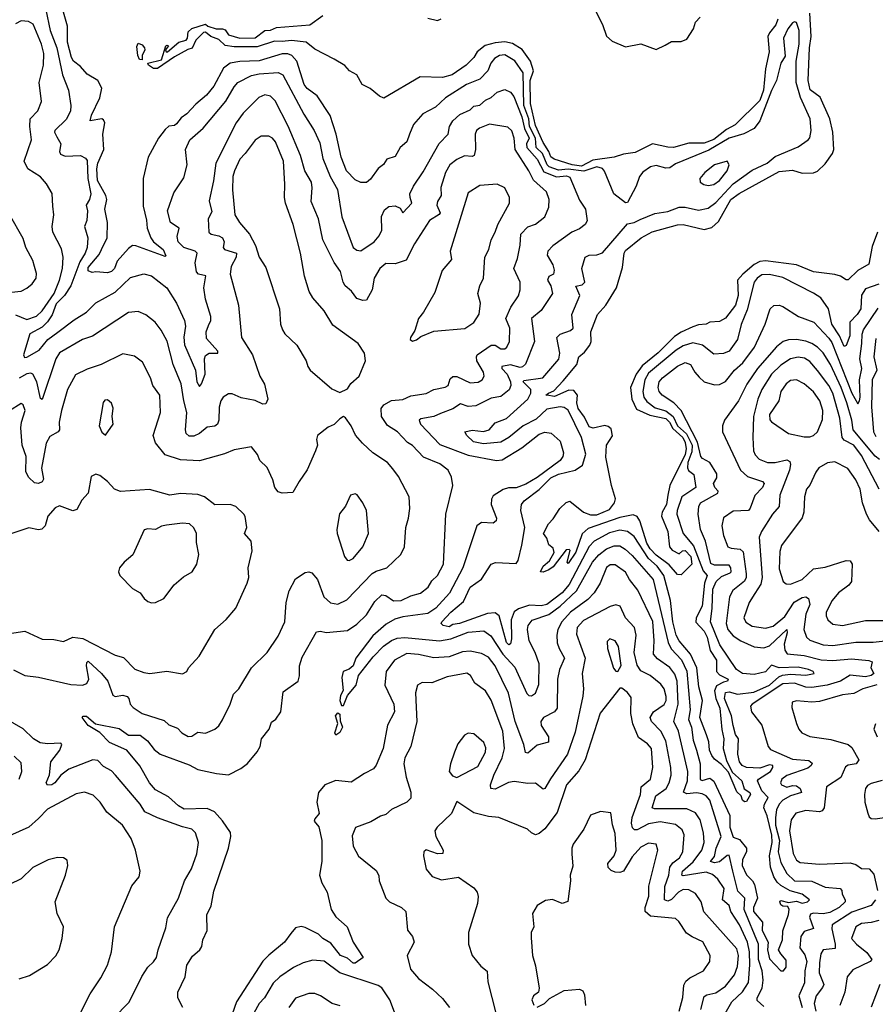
# Model space of a CAD drawing. Extents: x 1245432 to 1420865, y 606325 to 671314.
# Tile 205 of 256: x 1364687 to 1369147, y 619821 to 624952. Entities that reach past the tile are written whole.
import ezdxf

# ---------------------------------------------------------------- set-up
doc = ezdxf.new("R2010")
doc.units = 0

msp = doc.modelspace()

# ---------------------------------------------------------------- linework, layer by layer
at = {"layer": '0CON20XD'}
for points in [[(1367655, 625064.3), (1367725, 624926), (1367745.4, 624865.4), (1367775, 624840.5), (1367845, 624810), (1367925.4, 624825.4), (1368005, 624796.4), (1368050.7, 624819.3), (1368085, 624838.5), (1368135, 624837.9), (1368165, 624851.2), (1368198.5, 624905), (1368210.3, 624939.8), (1368233.8, 624965)], [(1367305, 622214.2), (1367319.9, 622305), (1367299.2, 622395), (1367302.4, 622425), (1367316.7, 622445), (1367395, 622503.8), (1367455, 622564.3), (1367495, 622584.3), (1367582.5, 622605), (1367620, 622630), (1367637.8, 622687.8), (1367615.3, 622775), (1367545, 622917.8), (1367525, 622931.5), (1367505, 622934.7), (1367435, 622922.8), (1367379.5, 622870.5), (1367311.7, 622835), (1367236.1, 622773.9), (1367195, 622750.6), (1367105, 622740.9), (1367052.3, 622752.3), (1367018.4, 622785), (1367007.1, 622805), (1367045, 622812.5), (1367103.8, 622806.2), (1367134.3, 622815), (1367165, 622850.8), (1367225, 622873.2), (1367335.9, 622974.1), (1367351.7, 623005), (1367351.7, 623025), (1367310.9, 623065), (1367315, 623071.5), (1367413.6, 623086.4), (1367497.8, 623182.2), (1367501.8, 623215), (1367486.5, 623295), (1367505, 623313.8), (1367558.1, 623331.9), (1367571.1, 623345), (1367564.7, 623415), (1367606.4, 623515), (1367586.1, 623563.9), (1367619.2, 623570.8), (1367632.1, 623585), (1367617.3, 623655), (1367633.6, 623715), (1367655, 623724.7), (1367695, 623726.4), (1367725, 623737.5), (1367855, 623887.5), (1367890, 623895), (1367921.2, 623911.2), (1367998.1, 623941.9), (1368065, 623953), (1368125, 623974.8), (1368155, 623974.7), (1368225, 623958.9), (1368275, 623969.8), (1368315, 623999.1), (1368405, 624096.3), (1368505, 624167.1), (1368583.6, 624205), (1368625, 624238.1), (1368745, 624288.5), (1368797.1, 624325), (1368805, 624336.7), (1368812.3, 624375), (1368807.2, 624435), (1368756.2, 624546.2), (1368733.6, 624625), (1368734.6, 624735.4), (1368749.5, 624825), (1368750.5, 624895), (1368735, 624937.1), (1368725, 624941.4), (1368714.7, 624935.3), (1368691.2, 624905), (1368668.4, 624855), (1368677.4, 624762.6), (1368654.2, 624725), (1368632.1, 624635), (1368605, 624582.9), (1368544.8, 624425.2), (1368514.8, 624385.2), (1368462.2, 624357.8), (1368385, 624334.8), (1368278.9, 624271.1), (1368105, 624200.9), (1368075, 624179.3), (1368055, 624178.6), (1368005, 624192.7), (1367975, 624184.6), (1367935, 624157.9), (1367917.3, 624135), (1367900, 624085), (1367855, 623998.8), (1367845, 623996.7), (1367783.8, 624043.8), (1367735, 624162), (1367725, 624176.2), (1367695.7, 624185.7), (1367626.7, 624163.3), (1367545, 624173.1), (1367495, 624167.8), (1367447, 624185), (1367435.8, 624195), (1367411.7, 624255), (1367378.6, 624285), (1367376.3, 624335), (1367345.1, 624395), (1367340.2, 624435), (1367314.8, 624505), (1367310.6, 624675), (1367267.8, 624737.8), (1367215, 624768.8), (1367187.5, 624765), (1367161.2, 624748.8), (1367143.4, 624725), (1367126.4, 624685), (1367085, 624641.8), (1367016.2, 624615), (1366906.2, 624545), (1366855, 624496.5), (1366787.9, 624462.1), (1366739.2, 624405), (1366719.5, 624355), (1366704.6, 624315.4), (1366669.4, 624285), (1366645, 624239.2), (1366601.2, 624225), (1366582.8, 624197.2), (1366555, 624175.8), (1366515, 624120), (1366495, 624103.3), (1366465, 624104.3), (1366435, 624116.9), (1366390.9, 624165), (1366362.3, 624235), (1366337.2, 624355), (1366305, 624452.5), (1366237.1, 624555), (1366185, 624592.6), (1366169.3, 624615), (1366131.6, 624735), (1366106.2, 624765), (1366085, 624774), (1366055, 624774.8), (1365935, 624736.6), (1365835, 624734.4), (1365785, 624724.8), (1365750.2, 624699.8), (1365698.8, 624605), (1365661.2, 624558.8), (1365605, 624512.3), (1365558.9, 624461.1), (1365529.5, 624440.5), (1365505, 624408.5), (1365495, 624401.2), (1365465, 624397.3), (1365445, 624379.5), (1365410.5, 624335), (1365356.5, 624235), (1365330.9, 624125), (1365330.1, 623980.1), (1365347.9, 623907.9), (1365351.8, 623865), (1365370.8, 623815), (1365384.7, 623794.7), (1365434.4, 623755), (1365448.3, 623721.7), (1365445, 623717.5), (1365293.4, 623773.4), (1365275, 623774.4), (1365255, 623760.4), (1365196, 623694), (1365181.1, 623655), (1365165, 623639.6), (1365145, 623633.5), (1365085, 623638), (1365065, 623634), (1365045, 623642.5), (1365045, 623661.2), (1365102.2, 623727.8), (1365114.3, 623755), (1365143.8, 623815), (1365144.7, 623895.3), (1365131.2, 623965), (1365141.6, 624015), (1365136.6, 624035), (1365093.2, 624113.2), (1365089.9, 624175), (1365095.3, 624205), (1365126, 624275), (1365120.9, 624355), (1365131, 624415), (1365125, 624429.6), (1365115, 624434.7), (1365054.4, 624425), (1365060.8, 624455), (1365105.5, 624545), (1365115.7, 624595), (1365094.2, 624635), (1365038.4, 624668.4), (1365005, 624707.7), (1364967.8, 624735), (1364956.6, 624755), (1364937.2, 624835), (1364937.3, 624917.3), (1364908.3, 625015)], [(1364822.9, 625002.9), (1364846.9, 624895), (1364881.1, 624805), (1364910.7, 624665), (1364942.5, 624585), (1364954.6, 624505), (1364952.1, 624475), (1364928.8, 624431.2), (1364870.9, 624375), (1364869.1, 624365), (1364880.8, 624340.9), (1364902.5, 624305), (1364894.2, 624265), (1364900.8, 624250.8), (1364925, 624240.9), (1365005, 624244.4), (1365030.3, 624230.3), (1365038.3, 624218.3), (1365042.6, 624125), (1365057.3, 624045), (1365052, 624015), (1365033.1, 623985), (1365040, 623955), (1365036.7, 623905), (1365025.5, 623874.5), (1365042.1, 623815), (1365038.4, 623765), (1365029.1, 623735), (1365000.5, 623689.5), (1364954.5, 623565), (1364920.1, 623515), (1364878.3, 623471.7), (1364856.6, 623413.4), (1364832.4, 623377.6), (1364805, 623350), (1364740, 623315), (1364707.9, 623205), (1364712.1, 623192.1), (1364725, 623193.1), (1364789.7, 623230.3), (1364833.8, 623285), (1364886.6, 623323.5), (1364971.4, 623388.6), (1365035, 623428), (1365085, 623477.1), (1365185, 623531.8), (1365265, 623609.3), (1365335, 623627.3), (1365375, 623618), (1365455, 623554.6), (1365504.6, 623475), (1365545.9, 623385), (1365552.1, 623355), (1365542.6, 623297.4), (1365546.9, 623256.9), (1365604.4, 623125), (1365611.2, 623065), (1365625, 623041.2), (1365635, 623053.8), (1365653.2, 623105), (1365650.4, 623185), (1365655, 623201.5), (1365675, 623214.2), (1365720, 623215), (1365720, 623225), (1365660.6, 623290.6), (1365658.9, 623325), (1365672.1, 623357.9), (1365682.8, 623385), (1365683, 623405), (1365655.7, 623495.7), (1365646.3, 623555), (1365656.6, 623616.6), (1365618.8, 623625), (1365608.2, 623638.2), (1365601.3, 623685), (1365612.7, 623735), (1365601.4, 623745), (1365543.5, 623765), (1365512.7, 623795), (1365507.3, 623822.7), (1365518.2, 623865), (1365473.8, 623895), (1365458.2, 623955), (1365490.9, 624049.1), (1365542.1, 624127.9), (1365559.6, 624195), (1365552.3, 624275), (1365573.8, 624326.2), (1365642.9, 624387.1), (1365762.2, 624527.8), (1365805, 624602.2), (1365824.8, 624625.2), (1365895, 624661.4), (1365935, 624669.6), (1366035, 624676.5), (1366057.9, 624665), (1366169, 624459), (1366221.8, 624375), (1366251, 624311), (1366267.9, 624227.9), (1366305.4, 624135.4), (1366342.9, 624067.1), (1366367.1, 623925), (1366425, 623764.4), (1366445, 623750.6), (1366465, 623748.1), (1366535, 623793.5), (1366561.3, 623825), (1366574.7, 623855), (1366573.3, 623926.7), (1366588.2, 623961.8), (1366611.7, 623978.3), (1366645, 623982.5), (1366669.6, 623969.6), (1366685, 623946), (1366731.8, 623995), (1366722.3, 624025), (1366720, 624045), (1366740.5, 624085), (1366790.7, 624159.3), (1366873.5, 624306.5), (1366919.6, 624355), (1366927.7, 624395), (1366945, 624425.6), (1366981.7, 624458.3), (1367035, 624482.4), (1367055, 624500.9), (1367085, 624506.8), (1367115, 624531.8), (1367145, 624545.6), (1367175, 624573.8), (1367215, 624588.5), (1367244.7, 624574.7), (1367262.2, 624552.3), (1367305, 624445.3), (1367317.4, 624385), (1367342.3, 624335), (1367328.9, 624305), (1367331.1, 624285), (1367384.9, 624225), (1367419.1, 624159.1), (1367485, 624133), (1367537.4, 624137.4), (1367555, 624131.1), (1367605, 624011.4), (1367635.3, 623965.3), (1367640.5, 623940.5), (1367645.7, 623904.3), (1367634.2, 623885), (1367605, 623861.5), (1367565, 623844.7), (1367466.5, 623773.5), (1367439.1, 623745), (1367436.2, 623725), (1367465.4, 623675), (1367472.5, 623647.5), (1367469.2, 623625), (1367445, 623613.1), (1367438, 623595), (1367456.3, 623565), (1367464.5, 623525), (1367405, 623436.9), (1367354.6, 623395), (1367370, 623275), (1367322.6, 623157.4), (1367307.4, 623142.6), (1367295, 623139.8), (1367245, 623152.6), (1367200.9, 623145), (1367200, 623135), (1367228.2, 623105), (1367245.2, 623065), (1367247.4, 623045), (1367237.5, 623022.5), (1367195, 622988.7), (1367145, 622978.9), (1367065, 622938.9), (1367025, 622935.9), (1366985, 622949.5), (1366945, 622924.7), (1366879.7, 622900.3), (1366845, 622884.7), (1366778.2, 622871.8), (1366769.4, 622865), (1366776.7, 622845), (1366877.5, 622737.5), (1367025, 622682.3), (1367172.5, 622655), (1367201.1, 622658.9), (1367305, 622721.5), (1367395, 622792.9), (1367425, 622802.7), (1367457.8, 622797.7), (1367504.7, 622755), (1367521.2, 622695), (1367517.4, 622675), (1367504.6, 622655), (1367385, 622566.4), (1367325, 622531.1), (1367275, 622512.6), (1367235, 622511.8), (1367206.7, 622503.3), (1367155, 622470.6), (1367146.4, 622453.6), (1367144.7, 622425), (1367172.2, 622355), (1367170.3, 622339.7), (1367155, 622329.2), (1367095, 622331.9), (1367069.4, 622315), (1366997.3, 622095), (1366927.1, 621962.9), (1366855.8, 621885), (1366815, 621858.3), (1366685, 621840.9), (1366642, 621828), (1366597.8, 621802.2), (1366527.9, 621742.1), (1366439.1, 621625), (1366425, 621585.8), (1366405, 621567.5), (1366373.9, 621556.1), (1366366, 621525), (1366373.9, 621456.1), (1366359.1, 621430.9), (1366355.6, 621405), (1366365, 621378.8), (1366375, 621378.8), (1366395, 621430), (1366441.2, 621485), (1366452.5, 621535), (1366529, 621631), (1366583, 621687), (1366625, 621717.7), (1366655, 621729.4), (1366695, 621732.7), (1366875, 621715.2), (1366933.7, 621726.3), (1367025, 621759.6), (1367106.5, 621766.5), (1367142, 621742), (1367205.1, 621645.1), (1367268.6, 621578.6), (1367330, 621440), (1367340, 621430), (1367355, 621428.9), (1367375, 621442.7), (1367393, 621487), (1367394.1, 621595), (1367374, 621654), (1367343.2, 621715), (1367334.6, 621775), (1367337.3, 621795), (1367357.9, 621822.1), (1367445, 621852.6), (1367503.6, 621895), (1367590, 621975), (1367672.9, 622125), (1367705, 622163), (1367745, 622195.2), (1367785, 622211), (1367815, 622209.8), (1367843.6, 622193.6), (1367879.5, 622159.5), (1367988, 622035), (1368066.3, 621706.3), (1368083.4, 621673.4), (1368136.3, 621616.3), (1368165, 621557.1), (1368182, 621355), (1368172.4, 621305), (1368189.2, 621265), (1368197.3, 621197.3), (1368214.9, 621144.9), (1368234, 621074), (1368233.1, 620993.1), (1368245, 620987.7), (1368285, 621000.2), (1368305, 620983.3), (1368388.8, 620805), (1368389.2, 620745), (1368405, 620692.9), (1368439.3, 620679.3), (1368474.8, 620635), (1368475.5, 620615), (1368453.6, 620575), (1368452.3, 620545), (1368475, 620496), (1368507.1, 620465), (1368517.8, 620445), (1368533.3, 620375), (1368511, 620325), (1368511.9, 620305), (1368559, 620249), (1368556.3, 620205), (1368588.9, 620145), (1368584.7, 620104.7), (1368595, 620058.5), (1368655, 619995.3), (1368667.5, 619995), (1368681.6, 620015), (1368681.9, 620051.9), (1368653.4, 620083.4), (1368642.5, 620105), (1368662.4, 620157.6), (1368665, 620203.8), (1368695, 620288.9), (1368698.3, 620315), (1368690.5, 620330.5), (1368665, 620332.3), (1368655, 620339.6), (1368649.3, 620355), (1368655, 620362.7), (1368695, 620352.5), (1368735, 620359.3), (1368765, 620348.6), (1368793.3, 620355), (1368804, 620365), (1368764.6, 620395), (1368702.6, 620412.6), (1368655, 620440.7), (1368635, 620457.6), (1368618.5, 620485), (1368600.9, 620535), (1368594.5, 620594.5), (1368608.5, 620665), (1368607.4, 620702.6), (1368582.7, 620802.7), (1368565.7, 620845), (1368569.4, 620865), (1368588.7, 620898.7), (1368555, 620934.4), (1368532.4, 620985), (1368538.4, 620995), (1368599.5, 621035), (1368612.3, 621055), (1368612.1, 621065), (1368595, 621069.9), (1368545, 621051.4), (1368474.9, 621054.9), (1368451.9, 621065), (1368439, 621085), (1368430.7, 621125), (1368433.8, 621203.8), (1368417.2, 621227.2), (1368405.3, 621274.7), (1368396.9, 621325), (1368360.6, 621415), (1368365, 621445.3), (1368385, 621449), (1368427.9, 621437.9), (1368512.8, 621447.2), (1368595, 621484.3), (1368643.2, 621526.8), (1368663.4, 621536.6), (1368705, 621541.4), (1368785, 621537.1), (1368827.5, 621545), (1368822.5, 621555), (1368798.1, 621565), (1368745, 621578.3), (1368645, 621574.3), (1368605, 621589.2), (1368575, 621553), (1368515, 621539.8), (1368455, 621544.5), (1368423.8, 621565), (1368336.1, 621695), (1368287.2, 621815), (1368297.1, 621885), (1368300.2, 621985), (1368317.9, 622025)], [(1368639.3, 624955), (1368628.7, 624925), (1368595, 624884.1), (1368587.2, 624865), (1368593.6, 624783.6), (1368573.7, 624695), (1368563.8, 624585), (1368545, 624530.8), (1368416.7, 624403.3), (1368370.4, 624379.6), (1368305, 624328.3), (1368255, 624307.8), (1368175, 624308.2), (1368095, 624285.9), (1368065, 624286.9), (1367985, 624305.2), (1367895, 624260.3), (1367835, 624251.6), (1367784.7, 624235.3), (1367675, 624219.4), (1367615, 624189.4), (1367566.1, 624195), (1367473.5, 624225), (1367455, 624238), (1367445.3, 624265.3), (1367415, 624311.7), (1367375, 624399.7), (1367349.5, 624515), (1367348.5, 624635), (1367364.5, 624685), (1367350, 624735), (1367306.5, 624796.5), (1367255, 624827.2), (1367215, 624835.9), (1367165, 624831.9), (1367112.8, 624817.2), (1367072.3, 624785), (1367053.8, 624755), (1367015, 624714.5), (1366941.2, 624665), (1366891.2, 624651.2), (1366775, 624654.4), (1366585, 624542.5), (1366562.7, 624552.7), (1366514.1, 624594.1), (1366472.5, 624615), (1366443.9, 624663.9), (1366406.7, 624685), (1366382.3, 624712.3), (1366326, 624746), (1366225, 624797.5), (1366180, 624835), (1366104.2, 624844.2), (1366055, 624837.9), (1366015, 624840.3), (1365925, 624810.3), (1365805, 624809.8), (1365757.4, 624817.4), (1365725, 624848.5), (1365683.5, 624863.5), (1365655, 624886), (1365645.8, 624885.8), (1365605.5, 624845), (1365586.4, 624803.6), (1365563.3, 624796.7), (1365495, 624758.2), (1365405, 624696.7), (1365385, 624696.8), (1365357.8, 624715), (1365354.4, 624725.6), (1365426.9, 624743.1), (1365448.8, 624815), (1365455, 624819.2), (1365463.3, 624815), (1365446.7, 624795), (1365450, 624785), (1365457.5, 624785), (1365517.5, 624835), (1365554.3, 624845.7), (1365561.3, 624855), (1365565, 624888), (1365583.8, 624906.2), (1365655, 624928), (1365667.3, 624917.3), (1365712, 624905), (1365744.1, 624904.1), (1365758.5, 624898.5), (1365775, 624873.1), (1365835, 624855.5), (1365915, 624856.9), (1365965, 624895.3), (1365995, 624897.7), (1366025, 624911.1), (1366200, 624925), (1366267.1, 624972.9)], [(1366815, 624960), (1366865, 624948.1), (1366884, 624956)], [(1367445, 622086), (1367415, 622072.5), (1367402.5, 622075), (1367415.4, 622105), (1367448, 622132), (1367472.8, 622175), (1367467.4, 622197.4), (1367445.3, 622215.3), (1367435, 622250), (1367418, 622275), (1367442.5, 622325), (1367468.3, 622351.7), (1367502.5, 622405), (1367535, 622436.7), (1367555, 622442.5), (1367626, 622385), (1367662.5, 622372.5), (1367695, 622372.5), (1367760.7, 622399.3), (1367787.1, 622435), (1367792, 622455), (1367771.2, 622525), (1367741.4, 622671.4), (1367746.4, 622735), (1367776.2, 622783.9), (1367769.4, 622819.4), (1367755, 622832.5), (1367736.8, 622836.8), (1367676.2, 622823.8), (1367655, 622830.4), (1367631.2, 622881.2), (1367597.7, 622925), (1367591.7, 622955), (1367594.9, 622995), (1367575, 623020.4), (1367548.7, 623021.3), (1367475, 622987.6), (1367435.5, 622994.5), (1367430, 622995), (1367443.3, 623005), (1367471.5, 623018.5), (1367519.6, 623070.4), (1367591.1, 623155), (1367601.1, 623195), (1367630.3, 623219.7), (1367658.1, 623255), (1367665.2, 623275), (1367663.3, 623325), (1367698, 623415), (1367742.1, 623465), (1367797.8, 623555), (1367829.5, 623660.5), (1367837.9, 623735), (1367845, 623750), (1367926.7, 623815), (1367983.5, 623846.5), (1368115, 623882.6), (1368145, 623884), (1368255, 623858.9), (1368295, 623868.6), (1368329.2, 623900.8), (1368393.3, 624015), (1368436.3, 624046.3), (1368645, 624161.6), (1368715, 624167.7), (1368765, 624152), (1368825, 624154.4), (1368845, 624161.7), (1368885, 624201.6), (1368923.3, 624255), (1368930.8, 624275), (1368926, 624365), (1368909.6, 624435), (1368858.7, 624548.7), (1368807.2, 624587.2), (1368795.8, 624635), (1368802.9, 624805), (1368812.5, 624865), (1368805.5, 624985)], [(1364665, 623413.1), (1364725, 623390.2), (1364775, 623407.4), (1364804.7, 623435), (1364866.4, 623525), (1364894, 623595), (1364911.2, 623655), (1364914.1, 623715), (1364905, 623758), (1364860, 623845), (1364857.1, 623875), (1364864.5, 623935), (1364860.3, 623979.7), (1364856.2, 624046.2), (1364827.4, 624097.4), (1364795, 624133.3), (1364730, 624175), (1364710, 624215), (1364749.6, 624325), (1364740, 624395), (1364742.4, 624435), (1364782.6, 624477.4), (1364801.3, 624525), (1364788.8, 624625), (1364812.2, 624715), (1364813.3, 624775), (1364801.5, 624825), (1364758.2, 624928.2), (1364733.1, 624943.1), (1364695, 624945.8), (1364665, 624931)], [(1365325, 624742.9), (1365311.5, 624745), (1365302.4, 624765), (1365297.1, 624812.9), (1365305, 624830), (1365325, 624821.5), (1365338, 624805), (1365339.7, 624795), (1365325.3, 624765), (1365325, 624742.9)], [(1365538.1, 619805), (1365512.2, 619855), (1365511, 619885), (1365549, 619965), (1365558.4, 620025), (1365587.2, 620072.8), (1365625.5, 620105), (1365637.1, 620122.9), (1365642.2, 620157.8), (1365663.9, 620205), (1365662.9, 620287.2), (1365684.4, 620335), (1365698.5, 620411.5), (1365775.2, 620635), (1365787.7, 620695), (1365786.5, 620716.5), (1365745, 620777.1), (1365702.5, 620825), (1365665, 620841.2), (1365545, 620838.8), (1365515.5, 620855), (1365462.4, 620902.4), (1365395, 620938.1), (1365364.4, 620975), (1365313.6, 621063.6), (1365245.8, 621145), (1365156.2, 621185), (1365105, 621237.5), (1365045, 621274.3), (1365012.5, 621315), (1365017.7, 621322.3), (1365035, 621321.9), (1365082.5, 621282.5), (1365205, 621258.6), (1365255, 621224.3), (1365315, 621223.8), (1365353.6, 621195), (1365388.5, 621148.5), (1365420, 621125), (1365569.9, 621069.9), (1365615, 621044.5), (1365713.7, 621023.7), (1365775, 621017.5), (1365840.3, 621049.7), (1365875, 621076.2), (1365925, 621136), (1365940, 621165), (1365946.9, 621205), (1365988.1, 621255), (1365998.9, 621291.1), (1366022.1, 621307.9), (1366049.2, 621345), (1366060.6, 621449.4), (1366138.1, 621505), (1366146.4, 621533.6), (1366145.9, 621585), (1366159.9, 621630.1), (1366235, 621761.4), (1366255, 621765.7), (1366285, 621758.8), (1366395, 621769.2), (1366445, 621802), (1366495, 621850), (1366539.1, 621920.9), (1366575, 621954.7), (1366595, 621951.8), (1366635, 621923.2), (1366675, 621925.3), (1366725, 621948.9), (1366776.5, 621963.5), (1366816.2, 621995), (1366835, 622027.8), (1366865, 622056.5), (1366895.3, 622115), (1366907.9, 622375), (1366945.6, 622525), (1366938, 622568), (1366920, 622605), (1366877.6, 622637.6), (1366791.4, 622671.4), (1366733.8, 622733.8), (1366709.3, 622749.3), (1366655.6, 622805), (1366605, 622836.7), (1366572.7, 622885), (1366571.8, 622925), (1366585, 622945.7), (1366625, 622968.2), (1366685, 622972.8), (1366725, 622991.8), (1366805, 623004), (1366845, 623025.3), (1366905, 623036.5), (1366919.6, 623045), (1366930.3, 623079.7), (1366945, 623092.3), (1366965, 623093), (1367035, 623060), (1367076.7, 623063.3), (1367097.5, 623075), (1367108.2, 623095), (1367104.5, 623115), (1367070, 623175), (1367067.5, 623195), (1367072.3, 623205), (1367145, 623255.2), (1367165, 623255.3), (1367195, 623237.3), (1367215, 623236.7), (1367225.5, 623245), (1367240.8, 623275), (1367242, 623345), (1367220.2, 623395), (1367246.4, 623453.6), (1367286.2, 623513.8), (1367295.4, 623545), (1367296.4, 623585), (1367262.3, 623655), (1367282.4, 623707.6), (1367296.4, 623776.4), (1367300, 623835), (1367335, 623872.7), (1367375, 623887.1), (1367424.3, 623925), (1367445.5, 623975), (1367447.3, 624015), (1367432.7, 624055), (1367365.7, 624115.7), (1367341.2, 624165), (1367268.9, 624275), (1367264.7, 624335), (1367252.3, 624372.3), (1367231.2, 624391.2), (1367135, 624406.8), (1367083.2, 624386.8), (1367068.9, 624375), (1367061.1, 624355), (1367062.8, 624275), (1367056.2, 624243.8), (1367045, 624238.8), (1367005, 624242), (1366965, 624223.9), (1366929.6, 624195), (1366906, 624155), (1366883, 624077), (1366884.5, 624035), (1366865.4, 624005), (1366861.3, 623985), (1366878.2, 623945), (1366873.5, 623936.5), (1366823.6, 623905), (1366745, 623783.1), (1366701, 623699), (1366645, 623680), (1366595, 623681.5), (1366563.8, 623656.2), (1366535.3, 623605), (1366525, 623544), (1366495, 623490.6), (1366475, 623489.2), (1366445, 623499.6), (1366416.8, 623536.8), (1366384.4, 623565), (1366372.7, 623585), (1366359.6, 623639.6), (1366326.2, 623686.2), (1366266.8, 623805), (1366245.4, 623915), (1366207.1, 624005), (1366212.3, 624075), (1366207.7, 624105), (1366174.1, 624165), (1366150, 624245), (1366086.5, 624396.5), (1366019.6, 624529.6), (1365995, 624553.8), (1365965, 624559.6), (1365934.3, 624545.7), (1365852.5, 624465), (1365815.7, 624414.3), (1365708.8, 624205), (1365697.3, 624112.7), (1365675, 624007.5), (1365689.2, 623950.8), (1365670, 623915), (1365673.5, 623845), (1365686, 623835), (1365725, 623826.3), (1365744.3, 623814.3), (1365752.8, 623795), (1365747.1, 623765), (1365754.3, 623754.3), (1365817.1, 623735), (1365816.4, 623715), (1365789.2, 623665), (1365784.5, 623625), (1365828.1, 623465), (1365843.2, 623295), (1365900.3, 623205), (1365938.9, 623095), (1365962.4, 623052.4), (1365981.1, 622975), (1365969.6, 622950.4), (1365955, 622949.1), (1365915, 622966.7), (1365841.9, 622981.9), (1365795, 623003.1), (1365775, 623002.5), (1365748, 622985), (1365735, 622966.2), (1365726.9, 622933.1), (1365725.9, 622865), (1365718.8, 622845), (1365705, 622833.1), (1365665, 622827.8), (1365624.4, 622795), (1365595, 622782.1), (1365571.1, 622781.1), (1365555.6, 622795), (1365551.2, 622815), (1365559.2, 622905), (1365543.1, 622965), (1365529.5, 623055), (1365487.5, 623155), (1365456.8, 623276.8), (1365424.7, 623334.7), (1365393.1, 623375), (1365345, 623413.3), (1365305, 623431.5), (1365255, 623426.5), (1365066.9, 623303.1), (1365014.7, 623285.3), (1364895, 623216), (1364875.7, 623185), (1364805, 622972), (1364795, 622978), (1364775.9, 623065), (1364755, 623104.6), (1364745, 623109.4), (1364725, 623106.7), (1364685, 623084)], [(1366355, 623010), (1366395, 623028.8), (1366413.4, 623056.6), (1366455.8, 623095), (1366490, 623175), (1366483.8, 623215), (1366452, 623265), (1366319.9, 623359.9), (1366275, 623435.6), (1366215, 623502.5), (1366195.6, 623535), (1366171.2, 623615), (1366150.4, 623735), (1366112.9, 623885), (1366073.4, 623995), (1366067.8, 624025), (1366069.7, 624095), (1366061.9, 624215), (1366021.1, 624315), (1366005, 624334.5), (1365985, 624345.5), (1365945, 624345.6), (1365915.3, 624324.7), (1365862.1, 624255), (1365835, 624224.4), (1365806.3, 624165), (1365798.6, 624135), (1365795.8, 624065), (1365808.2, 623935), (1365833.3, 623895), (1365884.6, 623835), (1365916, 623776), (1365934.6, 623715), (1365970.3, 623660.3), (1366040.9, 623445), (1366046.4, 623365), (1366056.2, 623336.2), (1366070, 623315), (1366131.4, 623255), (1366181.2, 623175), (1366188.8, 623145), (1366201.2, 623125), (1366315, 623027.5), (1366355, 623010)], [(1368275, 624087.9), (1368305, 624093.6), (1368335, 624114.1), (1368374.6, 624165), (1368385.5, 624195), (1368375, 624214.2), (1368307.8, 624195), (1368258.2, 624155), (1368231.4, 624125), (1368233.8, 624105), (1368253.4, 624093.4), (1368275, 624087.9)], [(1366735, 623277.5), (1366755, 623283.3), (1366778.8, 623301.2), (1366845, 623328.1), (1367007, 623343), (1367055, 623374.3), (1367082.2, 623417.8), (1367089.1, 623475), (1367074.6, 623525), (1367084.6, 623565), (1367104.6, 623605), (1367112, 623715), (1367133.1, 623755), (1367144, 623805), (1367166.2, 623845), (1367179.2, 623885), (1367240.5, 623995), (1367240.6, 624025), (1367216.2, 624075), (1367175, 624094), (1367085, 624088.2), (1367025, 624050), (1366930.9, 623745), (1366937, 623703), (1366889.2, 623645), (1366850.3, 623529.7), (1366792, 623428), (1366765.8, 623395), (1366747.3, 623332.7), (1366723.3, 623295), (1366722.5, 623285), (1366735, 623277.5)], [(1364645, 623531.8), (1364695, 623537.5), (1364725, 623552.2), (1364752.5, 623575), (1364772.5, 623605), (1364775, 623630), (1364764.2, 623665.8), (1364755, 623696.2), (1364719.1, 623765), (1364705, 623812), (1364635, 623936.7)], [(1369158.2, 623845), (1369130.7, 623769.3), (1369112.2, 623677.8), (1369055, 623644.7), (1369005, 623596.9), (1368995, 623595.7), (1368965, 623615.8), (1368935, 623624.4), (1368825, 623638.7), (1368735.1, 623675.2), (1368575, 623694.6), (1368545, 623691), (1368515, 623676.1), (1368456.1, 623626.1), (1368428.6, 623595), (1368432.4, 623515), (1368417.3, 623465), (1368365, 623396.8), (1368335, 623379.7), (1368285, 623375.3), (1368265, 623364.5), (1368225, 623361.8), (1368195, 623351.9), (1368135.6, 623324.4), (1368099.7, 623300.3), (1368015, 623215.2), (1367931.2, 623148.8), (1367900.2, 623105), (1367871, 623035), (1367876.8, 622975), (1367902.4, 622922.4), (1367971, 622891), (1368055, 622874.6), (1368074.6, 622855), (1368091.2, 622821.2), (1368142.9, 622775), (1368155, 622749.3), (1368160.9, 622715), (1368155, 622686.6), (1368076.3, 622525), (1368065.6, 622474.4), (1368058.8, 622425), (1368035.7, 622385), (1368032.4, 622365), (1368066.1, 622285), (1368074.7, 622204.7), (1368088.3, 622188.3), (1368125, 622168.8), (1368142.5, 622185), (1368155, 622186.5), (1368185.3, 622154.7), (1368190, 622115), (1368135, 622059.2), (1368115, 622060.8), (1368071.5, 622111.5), (1368005, 622161.4), (1367973.7, 622195), (1367956.5, 622225), (1367919.8, 622339.8), (1367905, 622362.7), (1367885, 622371.6), (1367815, 622358.7), (1367649.5, 622300.5), (1367618, 622272), (1367585, 622176.7), (1367545, 622117.5), (1367540, 622125), (1367556.7, 622186.7), (1367551.7, 622191.7), (1367535, 622190), (1367468.5, 622101.5), (1367445, 622086)], [(1369165, 623574.1), (1369095, 623550), (1369075, 623515.8), (1369071.2, 623445), (1369052.5, 623415), (1369013.6, 623375), (1369013.8, 623305), (1368995, 623254.3), (1368985, 623249.2), (1368959.3, 623305), (1368920.4, 623365), (1368903.2, 623445), (1368862.3, 623502.3), (1368825, 623527.5), (1368665, 623608.8), (1368595.3, 623624.7), (1368555, 623622.3), (1368530, 623605), (1368515, 623583.3), (1368479.2, 623440.8), (1368446.8, 623363.2), (1368428.1, 623285), (1368385, 623225.4), (1368355, 623212.1), (1368305, 623208.9), (1368245.8, 623255.8), (1368195, 623267.5), (1368145, 623253.1), (1368109.5, 623229.5), (1367965, 623110), (1367945.1, 623074.9), (1367934.4, 623015), (1367939.6, 622985), (1367955, 622962.6), (1367999, 622929), (1368055, 622912.9), (1368093.3, 622883.3), (1368115.3, 622835), (1368163.3, 622793.3), (1368192.1, 622735), (1368189.5, 622700.6), (1368169.7, 622645), (1368167.3, 622617.3), (1368173.1, 622603.1), (1368201.3, 622581.3), (1368210.5, 622515), (1368138.9, 622465), (1368113.3, 622395), (1368111.6, 622375), (1368144.7, 622275), (1368199.7, 622209.7), (1368249.9, 622079.9), (1368270.4, 622055), (1368256, 622015), (1368243.4, 621896.6), (1368212.5, 621835), (1368211.7, 621811.7), (1368254.2, 621765), (1368270.7, 621735), (1368285.9, 621665), (1368319.5, 621615), (1368318.4, 621555), (1368335, 621538.6), (1368380.4, 621515), (1368376.7, 621505), (1368355, 621500.5), (1368319.6, 621480.4), (1368308.5, 621455), (1368314.7, 621415), (1368336.6, 621365), (1368346.5, 621253.5), (1368356.6, 621205), (1368352.8, 621155), (1368371.3, 621091.3), (1368400.1, 621030.1), (1368451.5, 620985), (1368463.8, 620943.8), (1368493.3, 620925), (1368495.7, 620915), (1368475, 620877.5), (1368465, 620876.7), (1368454.2, 620885), (1368447, 620907), (1368425, 620928.8), (1368380.8, 621030.8), (1368345, 621070.9), (1368307.9, 621097.9), (1368295, 621118.5), (1368282.7, 621145), (1368278.5, 621188.5), (1368266.3, 621225), (1368231.9, 621315), (1368245.3, 621405), (1368226.2, 621476.2), (1368215.8, 621575), (1368182.8, 621645), (1368125, 621714.4), (1368108.8, 621745), (1368090.7, 621815), (1368079.8, 621925), (1368043.6, 622055), (1368010.5, 622105), (1367963.8, 622145), (1367889.4, 622259.4), (1367855, 622285.7), (1367815, 622291.4), (1367761.9, 622278.1), (1367681.4, 622235), (1367655, 622207.2), (1367551.2, 622008.8), (1367513.8, 621965), (1367435, 621905.1), (1367405, 621897.7), (1367345, 621900.4), (1367287.6, 621882.4), (1367265, 621867), (1367249.5, 621825), (1367250.5, 621725), (1367245, 621698.8), (1367236.3, 621693.7), (1367225, 621705.8), (1367186.2, 621845), (1367165, 621861.6), (1367125, 621857.8), (1366978.8, 621805), (1366945, 621800.2), (1366925, 621788.7), (1366894.4, 621795), (1366884.2, 621805), (1366886.9, 621815), (1366934.2, 621865), (1367000.5, 621919.5), (1367035, 621994.5), (1367095, 622036.7), (1367145, 622114), (1367167, 622123), (1367275, 622118.8), (1367286.1, 622133.9), (1367305, 622214.2)], [(1368317.9, 622025), (1368345, 622051.2), (1368389.7, 622070.3), (1368394.8, 622075.2), (1368393.9, 622095), (1368385, 622110), (1368309, 622109), (1368288.8, 622118.8), (1368261.1, 622235), (1368236.2, 622295), (1368223.5, 622375), (1368226.4, 622415), (1368236, 622434), (1368326.2, 622485), (1368327.3, 622495), (1368309.7, 622515), (1368302.5, 622535), (1368320.9, 622565), (1368321.1, 622585), (1368284.6, 622645), (1368245.3, 622665.3), (1368237.5, 622675), (1368220, 622750), (1368134.8, 622914.8), (1368095.8, 622955.8), (1368035, 622996.1), (1368020, 623015), (1368015.3, 623035), (1368020.7, 623065), (1368036.8, 623085), (1368115, 623145.8), (1368155, 623165.9), (1368183.6, 623155), (1368205.4, 623115), (1368228.4, 623088.4), (1368255, 623065.3), (1368308.7, 623048.7), (1368335, 623050.7), (1368365, 623066.2), (1368412.8, 623125), (1368456.5, 623163.5), (1368516.3, 623245), (1368572.7, 623365), (1368599.4, 623445), (1368618.3, 623461.7), (1368645, 623464.4), (1368665, 623457.8), (1368746, 623405), (1368825.3, 623375.2), (1368905, 623293.1), (1368919.2, 623269.2), (1369024, 623005), (1369055, 622950.8), (1369065, 622966), (1369067.4, 622985), (1369064.5, 623075), (1369075.6, 623135), (1369066.6, 623185), (1369076.1, 623263.9), (1369077.6, 623312.4), (1369084.4, 623335), (1369161.3, 623448.7)], [(1369169.1, 622660.9), (1369145, 622677.2), (1369031.8, 622815), (1369023.9, 622865), (1368998.1, 622955), (1368968.6, 623035), (1368912.8, 623155), (1368875, 623215.8), (1368845, 623245.7), (1368815, 623265.2), (1368785, 623277.3), (1368735, 623285.2), (1368695, 623284.2), (1368665.6, 623274.4), (1368632.4, 623247.6), (1368533.3, 623135), (1368477.8, 623052.2), (1368433.9, 622966.1), (1368360, 622865), (1368350, 622835), (1368350.6, 622805), (1368444.6, 622605), (1368481.1, 622571.1), (1368558, 622545), (1368567.3, 622535), (1368558.5, 622515), (1368518.3, 622471.7), (1368495, 622406), (1368485.3, 622394.7), (1368405, 622391.1), (1368354.7, 622355.3), (1368346.2, 622315), (1368355, 622263.8), (1368377.5, 622205), (1368395, 622197.5), (1368442.5, 622192.5), (1368458.7, 622178.7), (1368474.3, 622065), (1368473.8, 622045), (1368465, 622026.9), (1368403.2, 621976.8), (1368385.8, 621944.2), (1368370, 621805), (1368378.1, 621775), (1368405, 621740.7), (1368445, 621715.3), (1368515, 621684.7), (1368565, 621678.1), (1368595, 621688.4), (1368685, 621774.2), (1368687.7, 621757.7), (1368672.2, 621697.8), (1368675.8, 621665.8), (1368687.5, 621647.5), (1368775, 621638.8), (1368865, 621616.6), (1368925, 621613.3), (1369021.9, 621621.9), (1369113, 621613), (1369130, 621605), (1369123.7, 621575), (1369138.8, 621545), (1369125.4, 621535), (1369095, 621527.3), (1369015, 621536.7), (1368965.4, 621504.7), (1368895, 621484.1), (1368815, 621472.5), (1368785, 621474.2), (1368725, 621494.9), (1368665, 621490.9), (1368504.7, 621385.3), (1368496.9, 621375), (1368500.5, 621345), (1368555.5, 621275), (1368588.1, 621165), (1368599.6, 621149.6), (1368715, 621098.2), (1368800.9, 621090.9), (1368817.4, 621077.4), (1368813.1, 621065), (1368795, 621051.3), (1368685, 621013.3), (1368659.5, 620995), (1368651.8, 620975), (1368658.5, 620965), (1368685, 620952.8), (1368715, 620961.1), (1368735, 620959.8), (1368754.7, 620945), (1368762.5, 620925), (1368705, 620907), (1368663.8, 620885), (1368645.7, 620864.3), (1368632.3, 620835), (1368625.8, 620794.2), (1368626.7, 620755), (1368646.9, 620675), (1368641, 620615), (1368655, 620560.9), (1368685, 620502.5), (1368725, 620464.8), (1368815, 620462.7), (1368885, 620430.8), (1368963.3, 620425), (1368972.5, 620415), (1368973.3, 620395), (1368990, 620365), (1368989.1, 620355), (1368958.6, 620325), (1368909.5, 620300.5), (1368875, 620292), (1368823.8, 620296.2), (1368809.1, 620290.9), (1368803.5, 620275), (1368824.5, 620215.5), (1368775, 620199.8), (1368758.5, 620175), (1368754, 620115), (1368778.7, 620078.7), (1368789.5, 620045), (1368779.6, 619995), (1368777.3, 619932.7), (1368747.3, 619865), (1368765.1, 619805)], [(1369148.6, 623291.4), (1369138.1, 623195), (1369154.4, 623125), (1369131, 623075), (1369126.9, 622935), (1369137.9, 622805), (1369149.7, 622779.7)], [(1364655, 621563.3), (1364715, 621533.8), (1364785.3, 621525.3), (1364953.1, 621486.9), (1365015, 621483.4), (1365036.7, 621493.3), (1365047.8, 621515), (1365035.3, 621584.7), (1365037.6, 621602.4), (1365045, 621610), (1365113.8, 621545), (1365147.2, 621505), (1365172.2, 621432.2), (1365185, 621425.5), (1365225, 621431.5), (1365247.1, 621425), (1365256.2, 621415), (1365263.8, 621385), (1365278.6, 621368.6), (1365325, 621336.9), (1365440.9, 621300.9), (1365465, 621277.8), (1365510, 621260), (1365532, 621235), (1365565, 621216), (1365585, 621218.6), (1365615, 621240), (1365655, 621234.3), (1365704.4, 621255.6), (1365725, 621272), (1365745, 621304), (1365784.5, 621385), (1365801.9, 621438.1), (1365829.4, 621465), (1365895.6, 621575), (1365977.5, 621655), (1366035, 621738.8), (1366070, 621815), (1366075.5, 621915), (1366092.3, 621975), (1366125, 622038.9), (1366175, 622071.2), (1366195, 622074.5), (1366209.1, 622069.1), (1366238.8, 622035), (1366272.1, 621945), (1366306.6, 621913.4), (1366345, 621906.6), (1366391.7, 621928.3), (1366525, 622065.5), (1366545, 622078), (1366600.8, 622095), (1366674.5, 622165.5), (1366692.9, 622205), (1366700.5, 622305), (1366714.4, 622355), (1366720.6, 622405), (1366716.9, 622465), (1366661.2, 622571.2), (1366631.7, 622611.7), (1366604.3, 622645), (1366527.5, 622695), (1366474.7, 622744.7), (1366437, 622787), (1366414.2, 622835), (1366385, 622877.5), (1366375, 622883.3), (1366355, 622872.5), (1366326.7, 622843.3), (1366295, 622829.2), (1366238.8, 622785), (1366233.8, 622765), (1366239.2, 622735), (1366228.5, 622705), (1366185, 622606.2), (1366144.4, 622545), (1366111.2, 622488.8), (1366055.6, 622484.4), (1366035, 622491.1), (1366016.5, 622515), (1366006.8, 622555), (1365977.6, 622617.6), (1365938.1, 622655), (1365926, 622686), (1365895, 622726), (1365805, 622710), (1365755, 622688.9), (1365625, 622653.8), (1365525, 622657.7), (1365445, 622684.4), (1365395, 622746.2), (1365383.3, 622785), (1365420.6, 622905), (1365417.9, 622995), (1365380.6, 623045), (1365368.9, 623085), (1365327.8, 623167.8), (1365285, 623197.8), (1365225, 623210.6), (1365112.5, 623155), (1365039.4, 623130.6), (1364978.5, 623101.5), (1364937.1, 623025), (1364904.7, 622915), (1364893.3, 622855), (1364894.5, 622815), (1364888.1, 622805), (1364845, 622779.6), (1364825.6, 622744.4), (1364801.3, 622615), (1364812, 622558), (1364805, 622544.2), (1364785, 622535.8), (1364765, 622539.2), (1364735, 622566.4), (1364718.8, 622595), (1364720.3, 622675), (1364700.8, 622735), (1364692.9, 622825), (1364696, 622854), (1364716.7, 622915), (1364705.7, 622945), (1364695, 622952), (1364635, 622912.9)], [(1369167.3, 622505), (1369075, 622680.6), (1369035, 622735.2), (1368985, 622761), (1368974.6, 622774.6), (1368962.3, 622875), (1368924.9, 623004.9), (1368904.8, 623045), (1368845, 623124.6), (1368805, 623170), (1368777.5, 623187.5), (1368745, 623192.7), (1368705, 623184.7), (1368655, 623151.7), (1368605, 623104.7), (1368554.3, 623025.7), (1368533.9, 622975), (1368511, 622885), (1368508.8, 622775), (1368512.4, 622705), (1368519.7, 622685), (1368541.9, 622661.9), (1368583.9, 622643.9), (1368625, 622644.3), (1368685, 622659.1), (1368700.5, 622650.5), (1368704.7, 622634.7), (1368699.8, 622605), (1368649.1, 622475), (1368645.5, 622415), (1368611.1, 622375), (1368553.2, 622285), (1368541.1, 622255), (1368557.4, 622045), (1368549.4, 622010.6), (1368517.9, 621962.1), (1368488.3, 621915), (1368462.2, 621835), (1368472.5, 621812.5), (1368505, 621792.1), (1368575, 621780.6), (1368615, 621791.6), (1368675, 621842.4), (1368724, 621916), (1368765, 621940.9), (1368784.7, 621944.8), (1368797.8, 621935), (1368804.8, 621905), (1368784.8, 621855), (1368774.7, 621775), (1368787.2, 621735), (1368805, 621718.6), (1368875, 621694.8), (1368925, 621691.6), (1369045, 621708.3), (1369135, 621707.8), (1369245, 621721.1)], [(1368805, 622777.5), (1368825, 622784.4), (1368845.4, 622805), (1368871.5, 622868.5), (1368873.3, 622915), (1368857.9, 622965), (1368825, 623012.3), (1368775, 623053.8), (1368735, 623074.6), (1368705, 623071.5), (1368681.8, 623055), (1368654.7, 623015), (1368644.5, 622965), (1368595.9, 622895), (1368597.2, 622867.2), (1368605, 622856.4), (1368695, 622796.2), (1368775, 622778.2), (1368805, 622777.5)], [(1365135, 622787.5), (1365174, 622845), (1365169.2, 622885), (1365175, 622927.5), (1365165, 622953.8), (1365145, 622971.2), (1365131.2, 622968.8), (1365122.7, 622957.3), (1365101.2, 622835), (1365115, 622802.5), (1365135, 622787.5)], [(1369166, 622285), (1369115.6, 622345), (1369100, 622375), (1369079.6, 622435), (1369068.2, 622505), (1369044.7, 622555), (1369003.1, 622613.1), (1368935, 622647.5), (1368897, 622643), (1368852.7, 622617.3), (1368835.9, 622594.1), (1368805, 622526.2), (1368787.5, 622505), (1368777.5, 622465), (1368774.2, 622385), (1368765, 622355.7), (1368657.2, 622212.8), (1368649.2, 622180.8), (1368645, 622090), (1368666.7, 622025), (1368682, 622012), (1368705, 622010.4), (1368765, 622035.3), (1368825, 622090.4), (1368885, 622098.4), (1368995, 622134.2), (1369015, 622132.7), (1369025.9, 622115), (1369023.1, 622025), (1369008.9, 622005), (1368955.5, 621965), (1368921.5, 621925), (1368891.3, 621865), (1368890.4, 621845), (1368898.5, 621825), (1368925, 621801.5), (1368975, 621795.9), (1369095, 621820.7), (1369185, 621820.4)], [(1364633.9, 621753.9), (1364715, 621765.6), (1364804.1, 621724.1), (1364865, 621722.5), (1364915, 621711.4), (1364965, 621734.2), (1365017.3, 621727.3), (1365185, 621640), (1365227.6, 621627.6), (1365288.1, 621568.1), (1365335, 621549.4), (1365365, 621545.8), (1365455, 621557.5), (1365535, 621543.8), (1365558.8, 621555), (1365568, 621575), (1365622, 621635), (1365705, 621774), (1365763.2, 621826.8), (1365814.2, 621885.8), (1365872.5, 622015), (1365881.2, 622045), (1365877.5, 622095), (1365898.9, 622185), (1365893.3, 622235), (1365859.2, 622275), (1365871.4, 622305), (1365862.5, 622362.5), (1365855.7, 622375.7), (1365813.3, 622415), (1365785, 622425.8), (1365705, 622424.4), (1365650.6, 622465), (1365615, 622478.2), (1365525, 622483.8), (1365470, 622475), (1365364.4, 622504.4), (1365213.4, 622493.4), (1365181.2, 622505), (1365145, 622546.2), (1365105, 622577.5), (1365085, 622583.3), (1365059.3, 622570.7), (1365044.4, 622485), (1365011.1, 622448.9), (1364985, 622400), (1364965, 622392.5), (1364895, 622417.9), (1364871.5, 622408.5), (1364834.4, 622365), (1364820, 622315), (1364802.4, 622297.6), (1364785, 622294.4), (1364735, 622304.5), (1364631.1, 622268.9)], [(1366405, 622133.1), (1366425, 622144.3), (1366475, 622204.3), (1366505.4, 622275), (1366494.2, 622395), (1366476.2, 622435), (1366445.7, 622475.7), (1366435, 622481.2), (1366411.2, 622475), (1366385, 622416.7), (1366353.7, 622376.3), (1366340, 622295), (1366341.4, 622275), (1366379.4, 622155), (1366393.8, 622135), (1366405, 622133.1)], [(1365375, 621912.5), (1365395, 621914.4), (1365438.8, 621935), (1365493.1, 622006.9), (1365541.7, 622048.3), (1365585.8, 622075), (1365610, 622115), (1365621.4, 622165), (1365608, 622228), (1365608.9, 622275), (1365594.1, 622304.1), (1365572, 622325), (1365535, 622329.2), (1365451.8, 622318.2), (1365427.2, 622312.8), (1365395, 622295.8), (1365355, 622299.4), (1365336.9, 622293.1), (1365277.2, 622162.8), (1365231.2, 622125), (1365206.7, 622095), (1365202.5, 622075), (1365208.8, 622055), (1365275, 621987.1), (1365314.6, 621964.6), (1365335.6, 621935), (1365355, 621920), (1365375, 621912.5)], [(1368565, 619809.6), (1368531.7, 619841.7), (1368531.4, 619855), (1368556.3, 619905), (1368562.8, 619947.2), (1368556.8, 619995), (1368538.2, 620055), (1368537, 620135), (1368463.6, 620315), (1368466.4, 620375), (1368430.2, 620410.2), (1368404.3, 620515), (1368385, 620597.9), (1368375, 620595.9), (1368335, 620563), (1368309, 620559), (1368287.3, 620565), (1368308, 620592), (1368317.8, 620635), (1368342.7, 620695), (1368284.3, 620884.3), (1368265, 620907.3), (1368245, 620918.4), (1368215, 620922.7), (1368165, 620917.8), (1368146.5, 620926.5), (1368166.9, 620985), (1368169.2, 621035), (1368120.9, 621245), (1368095.7, 621295.7), (1368119.2, 621385), (1368114.1, 621505), (1368101.7, 621541.7), (1368075, 621576.1), (1368011.3, 621621.3), (1367991.3, 621645), (1367993.6, 621715), (1367986.5, 621816.5), (1367908.9, 621978.9), (1367865.3, 622035), (1367845, 622073.1), (1367790.8, 622110.8), (1367765, 622110.5), (1367745, 622098), (1367712.2, 622015), (1367682.2, 621965), (1367648.7, 621931.3), (1367557.6, 621865), (1367513.2, 621815), (1367491.9, 621775), (1367485.9, 621745), (1367488.9, 621705), (1367498.2, 621675), (1367526.5, 621625), (1367500.9, 621565), (1367490.7, 621515), (1367487.9, 621365), (1367475, 621344.4), (1367417.5, 621315), (1367403.8, 621295), (1367405, 621274.2), (1367442.9, 621215), (1367442.5, 621187.5), (1367385, 621171.3), (1367335, 621130), (1367324, 621134), (1367314.4, 621174.4), (1367268.9, 621295), (1367235, 621441.9), (1367165.7, 621585), (1367130, 621630), (1367095, 621648.4), (1367035, 621661.6), (1366995, 621657.6), (1366925, 621632.5), (1366845, 621627.5), (1366765, 621644.7), (1366705, 621648.9), (1366640.5, 621615), (1366597.7, 621555), (1366590, 621485), (1366637.2, 621385), (1366640.5, 621345), (1366604.7, 621275), (1366582.5, 621155), (1366545, 621067.5), (1366530.9, 621049.1), (1366485, 621023.6), (1366415, 620978.9), (1366335, 620987.5), (1366278.1, 620965), (1366244.3, 620925), (1366236, 620875), (1366248.1, 620815), (1366225, 620788), (1366222.2, 620775), (1366246.6, 620746.6), (1366261.8, 620675), (1366262.7, 620565), (1366249.4, 620495), (1366261.8, 620455), (1366289.7, 620405), (1366310.2, 620315), (1366335, 620277.7), (1366394.5, 620224.5), (1366424.5, 620144.5), (1366477.5, 620065), (1366435, 620035.4), (1366424.7, 620035), (1366395, 620062.3), (1366359.8, 620075), (1366309.2, 620139.2), (1366267.2, 620165), (1366245, 620186.3), (1366175, 620222.2), (1366155, 620226.5), (1366125, 620220.5), (1366099.6, 620190.4), (1366067.3, 620145), (1365985, 620078.1), (1365955, 620045.8), (1365817, 619835), (1365772.7, 619705)], [(1368343.2, 619736.8), (1368398.1, 619835), (1368455, 619885.9), (1368485.7, 619934.3), (1368492.9, 620027.1), (1368490.7, 620095), (1368481.3, 620145), (1368438.6, 620235), (1368393.8, 620305), (1368385, 620335.5), (1368349.7, 620365), (1368359.4, 620425), (1368325, 620474), (1368297.3, 620497.3), (1368265, 620510.2), (1368145, 620491.1), (1368137.5, 620495), (1368141.5, 620515), (1368196.9, 620563.1), (1368243.3, 620625), (1368254.2, 620665), (1368251.1, 620715), (1368233.1, 620783.1), (1368208.7, 620818.7), (1368165, 620839), (1368085, 620839.7), (1367995, 620839.8), (1367983.9, 620845), (1368003.3, 620906.7), (1368055.8, 620945), (1368072.6, 620975), (1368082.9, 621015), (1368081, 621055), (1368055.6, 621195), (1368028.3, 621245), (1367979.3, 621295), (1367973.4, 621315), (1367990, 621345), (1368046.8, 621383.2), (1368056.8, 621405), (1368057, 621425), (1368047, 621465), (1368029.2, 621489.2), (1367973.5, 621535), (1367925, 621558.9), (1367905, 621588.2), (1367889.7, 621655), (1367900.3, 621745), (1367891.5, 621785), (1367845.2, 621835.2), (1367816.5, 621895), (1367795, 621903.6), (1367765, 621893.8), (1367625, 621820.9), (1367593.2, 621785), (1367589.7, 621750.3), (1367634.1, 621625), (1367619.1, 621545), (1367626, 621465), (1367622.7, 621427.3), (1367581.5, 621238.5), (1367542.6, 621125), (1367453, 620997), (1367425, 620946), (1367415, 620941.9), (1367375, 620973.1), (1367335, 620971.8), (1367265, 620982.2), (1367235, 620977.5), (1367165, 620941.8), (1367142.2, 620945), (1367141.1, 620965), (1367157.6, 621015), (1367202.5, 621105), (1367213.6, 621155), (1367205.7, 621245), (1367145, 621405.5), (1367115, 621454.5), (1367060, 621495), (1367037.1, 621535), (1367017.2, 621547.2), (1366915, 621526.8), (1366835.6, 621495.6), (1366785, 621498.1), (1366760, 621485), (1366749.6, 621445), (1366757.3, 621295), (1366725.4, 621165), (1366695, 621106), (1366689.6, 621075), (1366701.5, 621005), (1366725, 620927.5), (1366725.4, 620894.6), (1366705.8, 620875), (1366625, 620835.6), (1366595, 620810), (1366568.3, 620801.7), (1366517.8, 620772.2), (1366437.7, 620742.3), (1366420.8, 620699.2), (1366424.7, 620645), (1366453.5, 620593.5), (1366545, 620519.2), (1366558.3, 620491.7), (1366560.6, 620465), (1366595, 620373.8), (1366615, 620355.7), (1366678, 620325), (1366700, 620305), (1366707.7, 620207.7), (1366734.2, 620175), (1366742.5, 620145), (1366706, 620075), (1366724.5, 620005), (1366765, 619955.6), (1366839.5, 619899.5), (1366891.4, 619851.4), (1366927.1, 619805)], [(1367805, 621556), (1367822.6, 621587.4), (1367807.3, 621685), (1367790, 621715), (1367762.5, 621725), (1367748.9, 621711.1), (1367751.5, 621675), (1367782, 621572), (1367795, 621558), (1367805, 621556)], [(1368237.1, 619795), (1368255, 619861.1), (1368268.8, 619871.2), (1368315, 619881.9), (1368365, 619915.3), (1368412.8, 619975), (1368427.8, 620017.8), (1368434.4, 620075), (1368425, 620110.4), (1368253.7, 620303.6), (1368239.4, 620355), (1368208.9, 620398.9), (1368175, 620418.4), (1368145, 620419.3), (1368120.8, 620405), (1368085, 620366.7), (1368065, 620358.5), (1368047.7, 620365), (1368049.4, 620435), (1368071, 620495), (1368075.7, 620535), (1368091.3, 620558.7), (1368126.6, 620585), (1368143.4, 620616.6), (1368150, 620705), (1368140.1, 620730.1), (1368105, 620758.2), (1368025, 620771.9), (1367965, 620762.3), (1367905, 620729.8), (1367890.7, 620730.7), (1367881.2, 620741.2), (1367876.4, 620765), (1367879.5, 620795), (1367923.3, 620915), (1367925.9, 620954.1), (1367974.7, 620995), (1367987.1, 621055), (1367980, 621155), (1367959.2, 621179.2), (1367912.2, 621212.2), (1367882.7, 621282.7), (1367873, 621337), (1367875, 621419.2), (1367855, 621446.2), (1367825, 621468.6), (1367815, 621469.2), (1367712.5, 621337.5), (1367634.7, 621095), (1367601.9, 621038.1), (1367536.8, 620965), (1367488.8, 620821.2), (1367425, 620735.6), (1367395, 620711.4), (1367375, 620704.4), (1367355, 620714.2), (1367334.5, 620734.5), (1367185, 620794.3), (1367130.5, 620799.5), (1367055, 620819.4), (1366965, 620877.5), (1366937.5, 620815), (1366863.8, 620745), (1366850.8, 620725), (1366855.6, 620695), (1366894.2, 620625), (1366893.3, 620606.7), (1366865, 620605.6), (1366805, 620625.5), (1366794.3, 620615), (1366792.2, 620595), (1366806, 620525), (1366837, 620487), (1366885, 620470.6), (1366975, 620483.3), (1367055, 620428), (1367071.2, 620405), (1367076.8, 620383.2), (1367073.8, 620346.2), (1367026, 620195), (1367026.9, 620135), (1367045.7, 620075), (1367090, 620020), (1367124.3, 619994.3), (1367127.8, 619937.8), (1367168.2, 619775)], [(1369155, 621485.6), (1369082, 621465), (1369035, 621440.7), (1368975, 621433.7), (1368855, 621399), (1368815, 621395.3), (1368735, 621403.1), (1368714, 621395), (1368712.3, 621367.7), (1368736.5, 621285), (1368747.8, 621255), (1368764.3, 621235), (1368805, 621216.1), (1368915, 621201.9), (1369005.9, 621175.9), (1369025, 621158.9), (1369061.1, 621095), (1369046, 621075), (1369005, 621068), (1368991.1, 621058.9), (1368966.2, 621003.8), (1368892.2, 620955), (1368879.4, 620845), (1368869.9, 620830.1), (1368855, 620824.2), (1368785, 620831.8), (1368733.2, 620816.8), (1368707.9, 620782.1), (1368698.7, 620725), (1368717.9, 620607.9), (1368735, 620572.9), (1368755, 620560), (1368855, 620551.9), (1369015, 620558.4), (1369045, 620549.6), (1369075, 620529.4), (1369115, 620527.9), (1369138.7, 620498.7), (1369158, 620415)], [(1366335, 621223.8), (1366329.4, 621235), (1366346.2, 621285), (1366333.3, 621325), (1366345, 621339.2), (1366355, 621332.5), (1366357.5, 621297.5), (1366368.9, 621265), (1366355, 621237.5), (1366335, 621223.8)], [(1365175, 619747.5), (1365257.5, 619832.5), (1365324.7, 619965.3), (1365355.3, 620014.7), (1365385, 620041.9), (1365400, 620065), (1365408.5, 620105), (1365449.4, 620220.6), (1365458.3, 620271.7), (1365515.7, 620375), (1365547.1, 620465), (1365582.4, 620527.6), (1365610.8, 620605), (1365620, 620665), (1365602.9, 620715), (1365585, 620734.2), (1365535, 620745.9), (1365405, 620792.5), (1365340.4, 620825), (1365315, 620863.3), (1365187.2, 621015), (1365165, 621037.2), (1365125, 621059.6), (1365095, 621091.6), (1365068.8, 621095), (1364943.6, 621046.4), (1364902.3, 621015), (1364870.6, 620975), (1364855, 620965.6), (1364832.5, 620962.5), (1364826.2, 620975), (1364842.3, 621017.7), (1364850.3, 621085), (1364897.1, 621145), (1364907.5, 621175), (1364902.3, 621182.3), (1364832.1, 621177.9), (1364794.3, 621184.3), (1364758.9, 621205), (1364705, 621256.2), (1364615, 621309.2)], [(1369148.1, 621281.9), (1369139.2, 621255), (1369156.9, 621215)], [(1366965, 621003.8), (1367075, 621060.9), (1367114.6, 621135), (1367117.3, 621157.3), (1367105.7, 621185.7), (1367055, 621231.2), (1367025, 621233.8), (1367005, 621223.3), (1366971.5, 621178.5), (1366952.9, 621135), (1366932, 621075), (1366926.2, 621035), (1366942.5, 621012.5), (1366965, 621003.8)], [(1364684.5, 620995), (1364698.9, 621035), (1364695, 621078.8), (1364659.2, 621115)], [(1369182, 620988), (1369125, 620972.2), (1369105, 620960.8), (1369094.7, 620945.3), (1369090.3, 620915), (1369092.4, 620875), (1369107.2, 620817.2), (1369115, 620797.8), (1369125, 620790), (1369145, 620787.3), (1369305, 620810)], [(1364989.1, 619745), (1365054.6, 619875.4), (1365111.1, 619958.9), (1365145.4, 620024.6), (1365165.5, 620095), (1365181.9, 620225), (1365272, 620438), (1365309.2, 620485), (1365316, 620515), (1365291.2, 620625), (1365268.8, 620685), (1365223.1, 620755), (1365142.1, 620822.1), (1365107.1, 620875), (1365070.6, 620910.6), (1365025, 620926.2), (1364982.1, 620917.9), (1364832.7, 620837.3), (1364785, 620789.2), (1364735.5, 620745), (1364635, 620698.7)], [(1368124.6, 619785), (1368143.4, 619856.6), (1368149.3, 619920.7), (1368158.2, 619941.8), (1368180.3, 619959.7), (1368251.4, 619995), (1368284.6, 620045), (1368285.5, 620075), (1368247.4, 620147.4), (1368192.2, 620172.3), (1368162.8, 620192.8), (1368122.5, 620252.5), (1368105, 620268.5), (1367975, 620281), (1367947.6, 620305), (1367946.8, 620325), (1367966.7, 620385), (1367966, 620436), (1368013.9, 620625), (1368005, 620656.5), (1367965, 620660.7), (1367925, 620640.4), (1367879.6, 620590.4), (1367834.3, 620515), (1367815, 620508.4), (1367790.4, 620510.4), (1367769.3, 620519.3), (1367755, 620534.4), (1367752.9, 620555), (1367785.6, 620594.4), (1367795.4, 620625), (1367791.4, 620711.4), (1367777.3, 620757.3), (1367768.3, 620818.3), (1367715, 620826), (1367663, 620807), (1367627, 620733), (1367572.5, 620655), (1367564.5, 620635), (1367565.6, 620605), (1367569.7, 620540.3), (1367556, 620495), (1367557.8, 620465), (1367543.6, 620356.4), (1367515, 620346.2), (1367465, 620367.5), (1367427.7, 620362.3), (1367384.3, 620335.7), (1367360, 620295), (1367366.7, 620225), (1367352.5, 620195), (1367352.2, 620167.8), (1367360.5, 620075), (1367375, 620022.5), (1367394.2, 619905), (1367391.2, 619885), (1367364.5, 619865.5), (1367356.2, 619845), (1367366.4, 619816.4)], [(1364685, 619953.3), (1364737.9, 619972.1), (1364831.7, 620028.3), (1364875, 620073.8), (1364892.5, 620105), (1364909.4, 620165), (1364915.7, 620225), (1364882, 620295), (1364872.5, 620355), (1364926.7, 620495), (1364938.8, 620545), (1364935, 620572.5), (1364915, 620583.8), (1364885, 620586), (1364835, 620573.8), (1364755, 620533.8), (1364695.6, 620474.4), (1364635, 620446)], [(1369146.7, 620365), (1369125, 620336.1), (1369025, 620302.2), (1368922.2, 620235), (1368919.6, 620215), (1368937.6, 620135), (1368937.1, 620112.9), (1368875, 620104.4), (1368862.3, 620085), (1368855, 620037.5), (1368853.3, 619985), (1368878.1, 619925), (1368871.9, 619908.1), (1368837.6, 619865), (1368828.1, 619825), (1368836.8, 619785)], [(1369165, 620258.2), (1369125, 620247.1), (1369075, 620242.3), (1369044.6, 620225), (1369022, 620165), (1369048.2, 620135), (1369102, 620092), (1369128.2, 620055), (1369120.6, 620045), (1369028.8, 620001.2), (1368999.6, 619965), (1368987.9, 619885), (1368962.1, 619815)], [(1366662.2, 619725), (1366616.1, 619845), (1366575, 619907.5), (1366555, 619919.7), (1366355, 619984.7), (1366275, 620045.3), (1366215, 620051.8), (1366165, 620037.1), (1366115, 620013.6), (1366043.5, 619965), (1366008.5, 619931.5), (1365962.7, 619855), (1365935.4, 619825), (1365835, 619643.3)], [(1367385, 619806.7), (1367423.3, 619825), (1367447.7, 619852.3), (1367525, 619892.5), (1367605, 619900), (1367622.3, 619892.3), (1367630.8, 619870.8), (1367636.9, 619815)], [(1369170.5, 619925), (1369124.1, 619805.9)], [(1366356.7, 619813.3), (1366316.2, 619825), (1366255, 619865.5), (1366225, 619876.9), (1366195, 619877.1), (1366125, 619853.1), (1366090, 619805)]]:
    msp.add_lwpolyline(points, dxfattribs=at)

doc.saveas('drawing.dxf')
